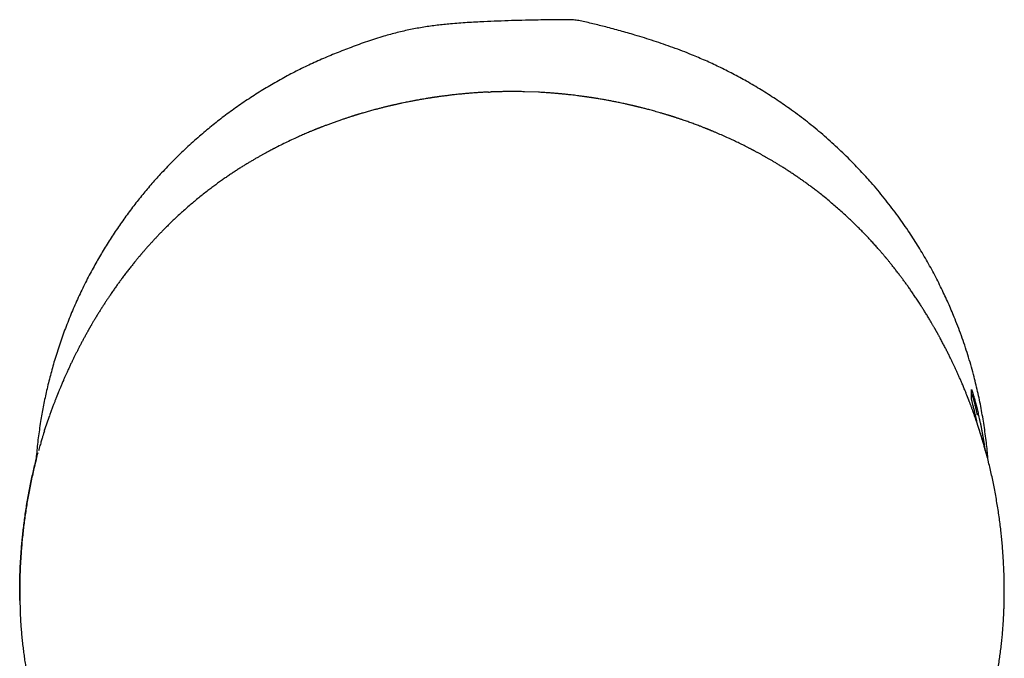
# Model space of a CAD drawing. Header units: millimetres. Extents: x 8 to 572, y 12 to 522.
# Tile 9 of 42: x 279 to 328, y 258 to 290. Entities that reach past the tile are written whole.
import ezdxf

# ---------------------------------------------------------------- set-up
doc = ezdxf.new("R2010")
doc.units = ezdxf.units.MM

msp = doc.modelspace()

# ---------------------------------------------------------------- linework, layer by layer
at = {"color": 7, "linetype": 'Continuous', "lineweight": 30}
for p, q in [((304.224, 286.194), (304.203, 286.195)), ((304.93, 286.165), (304.203, 286.186)), ((326.781, 271.166), (326.782, 271.169)), ((326.781, 270.716), (326.781, 271.166)), ((278.746, 260.523), (278.758, 260.062)), ((328.414, 259.91), (328.415, 259.955)), ((328.428, 260.334), (328.429, 260.371))]:
    msp.add_line(p, q, dxfattribs=at)
for points, knots in [([(327.617, 267.597), (327.617, 267.599), (327.607, 267.732), (327.583, 267.995), (327.542, 268.4), (327.491, 268.817), (327.432, 269.248), (327.364, 269.677), (327.289, 270.106), (327.206, 270.534), (327.115, 270.961), (327.017, 271.386), (326.904, 271.834), (326.777, 272.302), (326.633, 272.792), (326.478, 273.279), (326.313, 273.763), (326.138, 274.244), (325.966, 274.684), (325.801, 275.084), (325.646, 275.445), (325.484, 275.803), (325.311, 276.172), (325.125, 276.55), (324.927, 276.936), (324.721, 277.319), (324.508, 277.699), (324.287, 278.076), (324.06, 278.449), (323.826, 278.818), (323.572, 279.204), (323.296, 279.604), (322.998, 280.019), (322.69, 280.427), (322.374, 280.83), (322.049, 281.226), (321.741, 281.585), (321.453, 281.909), (321.187, 282.198), (320.916, 282.483), (320.616, 282.788), (320.285, 283.113), (319.922, 283.454), (319.552, 283.787), (319.175, 284.114), (318.79, 284.433), (318.397, 284.745), (317.999, 285.049), (317.613, 285.33), (317.243, 285.589), (316.888, 285.828), (316.529, 286.061), (316.166, 286.288), (315.798, 286.509), (315.437, 286.717), (315.082, 286.913), (314.734, 287.099), (314.384, 287.278), (314.036, 287.449), (313.69, 287.612), (313.348, 287.767), (313.003, 287.916), (312.616, 288.077), (312.187, 288.246), (311.714, 288.423), (311.237, 288.591), (310.758, 288.752), (310.276, 288.907), (309.831, 289.042), (309.425, 289.161), (309.057, 289.265), (308.689, 289.365), (308.335, 289.457), (307.997, 289.543), (307.674, 289.622), (307.35, 289.697), (307.09, 289.758), (306.893, 289.796), (306.759, 289.813), (306.624, 289.823), (306.489, 289.828), (306.05, 289.828), (305.309, 289.818), (304.38, 289.801), (303.567, 289.78), (302.871, 289.757), (302.266, 289.731), (301.752, 289.705), (301.329, 289.681), (300.907, 289.652), (300.512, 289.619), (300.146, 289.584), (299.808, 289.546), (299.471, 289.502), (299.135, 289.452), (298.798, 289.395), (298.46, 289.33), (298.122, 289.257), (297.786, 289.176), (297.452, 289.089), (297.09, 288.986), (296.702, 288.867), (296.288, 288.73), (295.877, 288.585), (295.479, 288.438), (295.093, 288.289), (294.72, 288.14), (294.348, 287.988), (293.977, 287.831), (293.609, 287.667), (293.244, 287.497), (292.88, 287.32), (292.518, 287.136), (292.159, 286.946), (291.803, 286.75), (291.45, 286.548), (291.098, 286.339), (290.748, 286.123), (290.401, 285.9), (290.056, 285.67), (289.716, 285.435), (289.379, 285.194), (289.051, 284.95), (288.731, 284.704), (288.42, 284.456), (288.113, 284.203), (287.798, 283.936), (287.477, 283.653), (287.15, 283.354), (286.829, 283.048), (286.513, 282.737), (286.202, 282.419), (285.917, 282.116), (285.655, 281.828), (285.415, 281.557), (285.18, 281.283), (284.949, 281.004), (284.721, 280.722), (284.495, 280.433), (284.271, 280.137), (284.048, 279.833), (283.83, 279.526), (283.617, 279.215), (283.408, 278.9), (283.205, 278.584), (283.007, 278.265), (282.816, 277.945), (282.629, 277.622), (282.44, 277.283), (282.25, 276.93), (282.06, 276.56), (281.876, 276.187), (281.699, 275.811), (281.528, 275.431), (281.362, 275.045), (281.202, 274.653), (281.047, 274.255), (280.9, 273.854), (280.759, 273.45), (280.626, 273.044), (280.503, 272.646), (280.391, 272.257), (280.288, 271.878), (280.191, 271.497), (280.101, 271.121), (280.019, 270.75), (279.944, 270.384), (279.875, 270.018), (279.809, 269.636), (279.747, 269.24), (279.69, 268.828), (279.64, 268.416), (279.597, 268.003), (279.574, 267.727), (279.563, 267.59)], [0, 0, 0, 0, 0.000092, 0.00555, 0.011008, 0.01704, 0.023073, 0.029107, 0.035139, 0.041203, 0.047267, 0.053332, 0.059395, 0.066479, 0.073563, 0.080646, 0.087759, 0.094872, 0.101984, 0.107437, 0.11289, 0.118349, 0.123808, 0.129845, 0.135884, 0.141922, 0.147959, 0.154028, 0.160098, 0.166167, 0.172236, 0.179326, 0.186416, 0.193506, 0.200624, 0.207744, 0.214862, 0.22032, 0.225777, 0.231241, 0.236705, 0.243617, 0.250531, 0.257445, 0.264357, 0.271318, 0.27828, 0.285242, 0.292202, 0.29814, 0.304078, 0.310015, 0.31597, 0.321924, 0.327879, 0.333345, 0.338811, 0.344283, 0.349756, 0.35497, 0.360184, 0.365404, 0.370623, 0.377634, 0.384645, 0.391656, 0.398683, 0.405712, 0.412739, 0.418041, 0.423342, 0.428645, 0.433948, 0.438566, 0.443183, 0.447801, 0.452418, 0.454291, 0.456167, 0.458046, 0.459925, 0.461802, 0.476311, 0.49082, 0.500497, 0.510173, 0.51985, 0.525729, 0.53161, 0.53749, 0.543369, 0.54809, 0.552811, 0.557533, 0.562254, 0.566973, 0.571771, 0.576571, 0.581371, 0.586171, 0.590969, 0.597023, 0.603077, 0.609133, 0.615187, 0.620768, 0.626348, 0.631929, 0.637518, 0.643108, 0.648697, 0.65433, 0.659964, 0.665597, 0.671245, 0.676893, 0.682541, 0.68828, 0.694019, 0.699758, 0.705512, 0.711267, 0.717021, 0.722542, 0.728064, 0.733591, 0.739119, 0.745267, 0.751416, 0.757565, 0.763732, 0.7699, 0.776068, 0.781087, 0.786107, 0.791126, 0.796156, 0.801186, 0.806216, 0.811445, 0.816674, 0.821903, 0.827143, 0.832384, 0.837624, 0.842805, 0.847986, 0.853172, 0.858358, 0.864126, 0.869895, 0.875663, 0.881446, 0.88723, 0.893014, 0.89894, 0.904867, 0.910793, 0.916736, 0.92268, 0.928623, 0.934079, 0.939535, 0.944996, 0.950458, 0.955637, 0.960815, 0.965999, 0.971183, 0.976948, 0.982714, 0.988479, 0.994259, 1, 1, 1, 1]), ([(302.397, 286.175), (302.335, 286.172), (302.201, 286.166), (301.991, 286.154), (301.77, 286.139), (301.551, 286.123), (301.342, 286.106), (301.142, 286.088), (300.969, 286.071), (300.82, 286.056), (300.694, 286.042), (300.574, 286.029), (300.458, 286.015), (300.347, 286.002), (300.242, 285.988), (300.142, 285.976), (300.048, 285.963), (299.962, 285.951), (299.886, 285.941), (299.821, 285.931), (299.772, 285.924), (299.736, 285.919), (299.714, 285.916), (299.694, 285.913), (299.673, 285.91), (299.646, 285.906), (299.61, 285.9), (299.565, 285.894), (299.511, 285.885), (299.452, 285.876), (299.391, 285.866), (299.306, 285.853), (299.201, 285.836), (299.077, 285.815), (298.961, 285.794), (298.86, 285.776), (298.771, 285.76), (298.691, 285.746), (298.611, 285.73), (298.528, 285.714), (298.429, 285.695), (298.316, 285.673), (298.186, 285.646), (298.071, 285.622), (297.973, 285.602), (297.896, 285.585), (297.823, 285.569), (297.755, 285.554), (297.698, 285.541), (297.651, 285.531), (297.613, 285.522), (297.583, 285.515), (297.563, 285.51), (297.552, 285.508), (297.544, 285.506), (297.535, 285.504), (297.519, 285.5), (297.494, 285.494), (297.46, 285.486), (297.418, 285.476), (297.367, 285.464), (297.309, 285.45), (297.242, 285.434), (297.167, 285.416), (297.087, 285.396), (297.003, 285.375), (296.92, 285.354), (296.837, 285.332), (296.754, 285.311), (296.624, 285.276), (296.447, 285.228), (296.263, 285.176), (296.12, 285.135), (296.02, 285.106), (295.941, 285.082), (295.884, 285.065), (295.846, 285.054), (295.809, 285.043), (295.776, 285.032), (295.749, 285.024), (295.729, 285.018), (295.718, 285.014), (295.709, 285.012), (295.699, 285.009), (295.687, 285.005), (295.672, 285), (295.651, 284.994), (295.623, 284.985), (295.587, 284.974), (295.546, 284.961), (295.493, 284.944), (295.429, 284.924), (295.355, 284.9), (295.28, 284.875), (295.206, 284.851), (295.133, 284.827), (295.06, 284.802), (294.949, 284.765), (294.8, 284.713), (294.643, 284.658), (294.52, 284.613), (294.428, 284.58), (294.338, 284.547), (294.251, 284.514), (294.168, 284.483), (294.092, 284.454), (294.024, 284.428), (293.964, 284.404), (293.914, 284.385), (293.875, 284.37), (293.844, 284.357), (293.818, 284.347), (293.798, 284.339), (293.781, 284.332), (293.764, 284.326), (293.744, 284.318), (293.719, 284.308), (293.69, 284.296), (293.655, 284.282), (293.61, 284.264), (293.557, 284.242), (293.499, 284.218), (293.437, 284.192), (293.313, 284.141), (293.139, 284.066), (292.915, 283.969), (292.668, 283.858), (292.387, 283.728), (292.072, 283.576), (291.844, 283.463), (291.705, 283.392), (291.656, 283.367), (291.615, 283.345), (291.583, 283.329), (291.559, 283.316), (291.541, 283.307), (291.523, 283.298), (291.502, 283.287), (291.475, 283.273), (291.442, 283.255), (291.407, 283.237), (291.37, 283.217), (291.333, 283.198), (291.268, 283.163), (291.174, 283.112), (291.05, 283.044), (290.921, 282.972), (290.787, 282.897), (290.646, 282.816), (290.499, 282.73), (290.349, 282.641), (290.197, 282.549), (290.044, 282.455), (289.885, 282.356), (289.721, 282.251), (289.552, 282.141), (289.378, 282.025), (289.199, 281.903), (289.015, 281.776), (288.826, 281.642), (288.633, 281.502), (288.436, 281.355), (288.226, 281.196), (288.008, 281.025), (287.783, 280.845), (287.563, 280.664), (287.344, 280.479), (287.125, 280.289), (286.908, 280.094), (286.696, 279.9), (286.49, 279.706), (286.291, 279.514), (286.118, 279.343), (285.971, 279.193), (285.846, 279.066), (285.725, 278.939), (285.605, 278.813), (285.489, 278.687), (285.375, 278.563), (285.278, 278.455), (285.198, 278.366), (285.137, 278.296), (285.081, 278.233), (285.03, 278.175), (284.985, 278.123), (284.946, 278.077), (284.912, 278.038), (284.884, 278.005), (284.861, 277.977), (284.842, 277.955), (284.829, 277.94), (284.821, 277.931), (284.818, 277.926), (284.814, 277.922), (284.81, 277.917), (284.803, 277.909), (284.793, 277.897), (284.773, 277.873), (284.743, 277.837), (284.7, 277.785), (284.65, 277.725), (284.595, 277.658), (284.515, 277.56), (284.41, 277.43), (284.282, 277.267), (284.151, 277.099), (284.018, 276.924), (283.893, 276.757), (283.774, 276.596), (283.662, 276.44), (283.546, 276.276), (283.426, 276.105), (283.316, 275.944), (283.215, 275.795), (283.124, 275.658), (283.032, 275.517), (282.939, 275.373), (282.844, 275.224), (282.748, 275.071), (282.666, 274.937), (282.598, 274.827), (282.547, 274.742), (282.501, 274.665), (282.459, 274.594), (282.422, 274.53), (282.388, 274.474), (282.36, 274.424), (282.335, 274.381), (282.315, 274.347), (282.3, 274.321), (282.289, 274.302), (282.28, 274.287), (282.272, 274.272), (282.261, 274.254), (282.247, 274.229), (282.23, 274.199), (282.21, 274.164), (282.186, 274.122), (282.16, 274.075), (282.113, 273.991), (282.047, 273.872), (281.965, 273.722), (281.885, 273.572), (281.806, 273.423), (281.728, 273.274), (281.654, 273.129), (281.583, 272.988), (281.513, 272.847), (281.442, 272.702), (281.368, 272.55), (281.291, 272.389), (281.212, 272.219), (281.138, 272.058), (281.07, 271.906), (281.007, 271.765), (280.953, 271.641), (280.906, 271.533), (280.868, 271.445), (280.832, 271.359), (280.799, 271.279), (280.769, 271.208), (280.743, 271.144), (280.719, 271.086), (280.698, 271.034), (280.679, 270.988), (280.663, 270.948), (280.65, 270.917), (280.641, 270.894), (280.635, 270.878), (280.628, 270.861), (280.62, 270.842), (280.611, 270.819), (280.601, 270.793), (280.587, 270.758), (280.569, 270.712), (280.546, 270.654), (280.521, 270.588), (280.493, 270.516), (280.465, 270.441), (280.434, 270.361), (280.402, 270.274), (280.368, 270.182), (280.334, 270.089), (280.3, 269.996), (280.273, 269.92), (280.258, 269.876), (280.253, 269.862)], [0, 0, 0, 0, 0.006065, 0.013088, 0.020528, 0.027669, 0.03451, 0.041053, 0.047296, 0.051572, 0.055696, 0.059666, 0.063483, 0.067148, 0.070643, 0.073869, 0.077085, 0.079954, 0.082475, 0.084649, 0.086475, 0.087395, 0.088182, 0.088776, 0.08937, 0.090303, 0.091581, 0.093102, 0.09493, 0.097046, 0.099191, 0.101287, 0.105784, 0.110031, 0.114029, 0.117776, 0.120594, 0.123268, 0.126027, 0.128948, 0.132031, 0.136312, 0.140872, 0.14571, 0.148459, 0.151246, 0.153853, 0.15625, 0.158439, 0.159911, 0.16127, 0.16251, 0.163081, 0.163473, 0.163689, 0.163863, 0.164479, 0.165393, 0.166606, 0.168117, 0.169927, 0.172035, 0.174441, 0.177146, 0.180122, 0.183139, 0.186147, 0.189148, 0.19214, 0.195124, 0.203287, 0.211386, 0.215213, 0.218936, 0.222329, 0.22381, 0.225214, 0.226543, 0.227796, 0.228922, 0.229518, 0.229924, 0.230183, 0.230518, 0.230963, 0.231519, 0.232186, 0.233283, 0.234589, 0.236104, 0.237828, 0.24038, 0.243165, 0.245925, 0.248653, 0.251347, 0.254008, 0.256635, 0.26369, 0.270493, 0.273962, 0.277362, 0.280692, 0.283953, 0.287109, 0.289933, 0.292461, 0.294693, 0.29663, 0.297966, 0.299114, 0.300071, 0.30084, 0.301423, 0.301968, 0.302732, 0.303654, 0.304717, 0.305921, 0.307658, 0.309623, 0.311817, 0.314168, 0.316515, 0.325629, 0.333621, 0.341478, 0.353212, 0.365029, 0.376957, 0.379083, 0.380933, 0.382501, 0.383788, 0.3846, 0.385239, 0.385826, 0.386558, 0.387621, 0.388892, 0.390253, 0.391629, 0.393019, 0.394424, 0.398953, 0.403629, 0.408451, 0.413468, 0.418744, 0.424282, 0.430085, 0.435638, 0.441415, 0.447419, 0.45365, 0.460108, 0.466795, 0.473711, 0.480856, 0.488232, 0.495838, 0.503674, 0.511674, 0.520998, 0.530181, 0.539225, 0.54813, 0.557594, 0.566902, 0.576055, 0.585058, 0.593912, 0.60262, 0.608405, 0.614125, 0.619784, 0.625381, 0.630918, 0.636395, 0.64178, 0.645047, 0.648059, 0.650815, 0.653316, 0.655561, 0.657552, 0.659195, 0.660611, 0.6618, 0.662762, 0.663497, 0.663728, 0.663923, 0.664081, 0.664245, 0.664594, 0.665148, 0.665802, 0.667729, 0.669847, 0.672618, 0.675593, 0.678625, 0.685511, 0.692659, 0.700074, 0.707758, 0.715719, 0.72223, 0.729001, 0.736036, 0.743333, 0.750894, 0.756456, 0.762154, 0.767987, 0.773956, 0.780061, 0.786302, 0.792642, 0.796319, 0.799722, 0.80285, 0.805704, 0.808283, 0.810549, 0.812549, 0.814284, 0.815753, 0.816704, 0.817496, 0.818088, 0.818587, 0.819344, 0.820378, 0.821607, 0.823082, 0.824804, 0.826772, 0.828921, 0.835241, 0.841404, 0.847407, 0.853662, 0.859734, 0.865623, 0.871328, 0.876905, 0.882732, 0.888881, 0.895353, 0.902147, 0.909265, 0.91469, 0.920291, 0.926067, 0.929552, 0.933099, 0.936559, 0.939752, 0.942507, 0.945026, 0.947309, 0.949356, 0.951166, 0.952739, 0.954068, 0.954845, 0.955394, 0.956019, 0.95678, 0.957679, 0.958714, 0.959887, 0.96188, 0.964176, 0.966775, 0.96966, 0.97271, 0.975904, 0.979865, 0.984047, 0.988459, 0.993111, 0.997758, 1, 1, 1, 1]), ([(302.397, 286.174), (302.433, 286.177), (302.478, 286.18), (302.524, 286.181), (302.535, 286.181)], [0, 0, 0, 0, 0.769491, 1, 1, 1, 1]), ([(303.666, 286.2), (303.616, 286.2), (303.518, 286.2), (303.377, 286.2), (303.248, 286.198), (303.129, 286.197), (303.021, 286.195), (302.924, 286.193), (302.841, 286.191), (302.77, 286.189), (302.712, 286.187), (302.662, 286.186), (302.621, 286.185), (302.588, 286.184), (302.562, 286.183), (302.547, 286.182), (302.538, 286.182), (302.536, 286.182), (302.535, 286.182)], [0, 0, 0, 0, 0.133679, 0.257676, 0.372016, 0.476724, 0.571822, 0.65733, 0.733268, 0.791877, 0.843188, 0.887215, 0.923981, 0.953516, 0.975879, 0.991202, 0.996347, 1, 1, 1, 1]), ([(304.203, 286.195), (304.117, 286.197), (303.938, 286.2), (303.759, 286.2), (303.666, 286.2)], [0, 0, 0, 0, 0.48053, 1, 1, 1, 1]), ([(327.102, 269.359), (327.093, 269.385), (327.067, 269.465), (327.022, 269.597), (326.967, 269.755), (326.912, 269.913), (326.866, 270.042), (326.83, 270.141), (326.805, 270.207), (326.781, 270.274), (326.756, 270.341), (326.732, 270.404), (326.71, 270.463), (326.689, 270.518), (326.67, 270.568), (326.653, 270.611), (326.639, 270.648), (326.627, 270.679), (326.617, 270.703), (326.61, 270.72), (326.604, 270.737), (326.596, 270.756), (326.586, 270.782), (326.574, 270.814), (326.56, 270.85), (326.541, 270.896), (326.517, 270.956), (326.487, 271.03), (326.454, 271.112), (326.417, 271.202), (326.377, 271.298), (326.335, 271.398), (326.282, 271.522), (326.219, 271.668), (326.147, 271.833), (326.076, 271.991), (326.007, 272.144), (325.94, 272.289), (325.875, 272.427), (325.813, 272.557), (325.753, 272.682), (325.685, 272.821), (325.608, 272.977), (325.518, 273.154), (325.423, 273.338), (325.324, 273.528), (325.246, 273.672), (325.194, 273.77), (325.167, 273.819), (325.14, 273.868), (325.113, 273.916), (325.088, 273.963), (325.064, 274.006), (325.043, 274.043), (325.026, 274.074), (325.012, 274.099), (325, 274.12), (324.991, 274.136), (324.984, 274.149), (324.976, 274.163), (324.965, 274.182), (324.95, 274.209), (324.93, 274.243), (324.908, 274.283), (324.881, 274.329), (324.851, 274.381), (324.817, 274.439), (324.78, 274.503), (324.738, 274.574), (324.693, 274.65), (324.644, 274.733), (324.591, 274.82), (324.536, 274.911), (324.466, 275.025), (324.381, 275.162), (324.282, 275.319), (324.172, 275.49), (324.053, 275.671), (323.925, 275.863), (323.8, 276.047), (323.679, 276.222), (323.562, 276.388), (323.449, 276.545), (323.34, 276.694), (323.233, 276.838), (323.121, 276.988), (323.002, 277.142), (322.878, 277.301), (322.779, 277.426), (322.707, 277.516), (322.66, 277.574), (322.615, 277.63), (322.573, 277.68), (322.536, 277.725), (322.509, 277.758), (322.491, 277.779), (322.483, 277.789), (322.477, 277.797), (322.471, 277.803), (322.464, 277.812), (322.456, 277.821), (322.444, 277.836), (322.426, 277.857), (322.402, 277.886), (322.373, 277.921), (322.339, 277.961), (322.299, 278.008), (322.255, 278.06), (322.205, 278.117), (322.15, 278.182), (322.087, 278.253), (322.019, 278.331), (321.946, 278.413), (321.87, 278.497), (321.793, 278.582), (321.679, 278.707), (321.525, 278.871), (321.337, 279.068), (321.15, 279.259), (320.964, 279.444), (320.773, 279.63), (320.571, 279.823), (320.357, 280.02), (320.131, 280.224), (319.898, 280.427), (319.658, 280.631), (319.411, 280.835), (319.185, 281.016), (318.983, 281.174), (318.807, 281.308), (318.633, 281.438), (318.463, 281.563), (318.296, 281.683), (318.132, 281.798), (317.964, 281.914), (317.792, 282.031), (317.616, 282.147), (317.446, 282.258), (317.281, 282.362), (317.123, 282.461), (316.972, 282.553), (316.831, 282.639), (316.698, 282.718), (316.571, 282.792), (316.449, 282.862), (316.348, 282.92), (316.266, 282.965), (316.203, 283.001), (316.14, 283.036), (316.078, 283.069), (316.018, 283.102), (315.958, 283.135), (315.9, 283.166), (315.853, 283.191), (315.817, 283.21), (315.795, 283.222), (315.775, 283.233), (315.755, 283.244), (315.73, 283.257), (315.697, 283.274), (315.655, 283.296), (315.604, 283.322), (315.547, 283.352), (315.426, 283.414), (315.244, 283.506), (314.999, 283.626), (314.755, 283.742), (314.498, 283.861), (314.227, 283.982), (314.016, 284.074), (313.877, 284.133), (313.813, 284.159), (313.753, 284.185), (313.699, 284.207), (313.649, 284.228), (313.606, 284.245), (313.571, 284.259), (313.547, 284.269), (313.532, 284.276), (313.52, 284.28), (313.51, 284.284), (313.498, 284.289), (313.48, 284.296), (313.454, 284.307), (313.42, 284.321), (313.378, 284.337), (313.328, 284.357), (313.27, 284.38), (313.205, 284.405), (313.132, 284.433), (313.012, 284.48), (312.843, 284.543), (312.623, 284.623), (312.396, 284.705), (312.22, 284.765), (312.1, 284.806), (312.038, 284.826), (311.976, 284.847), (311.915, 284.867), (311.855, 284.887), (311.802, 284.904), (311.755, 284.919), (311.716, 284.932), (311.684, 284.942), (311.658, 284.95), (311.637, 284.957), (311.622, 284.961), (311.609, 284.966), (311.595, 284.97), (311.575, 284.976), (311.55, 284.984), (311.521, 284.993), (311.48, 285.006), (311.426, 285.023), (311.358, 285.043), (311.289, 285.064), (311.217, 285.085), (311.144, 285.107), (311.007, 285.147), (310.805, 285.205), (310.596, 285.262), (310.444, 285.303), (310.349, 285.328), (310.253, 285.353), (310.167, 285.375), (310.093, 285.393), (310.031, 285.409), (309.977, 285.422), (309.929, 285.434), (309.888, 285.444), (309.853, 285.452), (309.825, 285.459), (309.806, 285.463), (309.794, 285.466), (309.788, 285.468), (309.781, 285.469), (309.771, 285.472), (309.755, 285.475), (309.727, 285.482), (309.688, 285.491), (309.636, 285.503), (309.579, 285.517), (309.517, 285.531), (309.449, 285.546), (309.378, 285.562), (309.287, 285.582), (309.179, 285.605), (309.057, 285.631), (308.94, 285.655), (308.829, 285.678), (308.724, 285.698), (308.624, 285.718), (308.524, 285.737), (308.419, 285.757), (308.312, 285.776), (308.202, 285.796), (308.091, 285.815), (307.996, 285.831), (307.918, 285.844), (307.861, 285.853), (307.805, 285.862), (307.754, 285.87), (307.71, 285.877), (307.671, 285.883), (307.639, 285.888), (307.614, 285.892), (307.594, 285.895), (307.576, 285.898), (307.551, 285.902), (307.517, 285.907), (307.471, 285.914), (307.418, 285.922), (307.359, 285.93), (307.294, 285.939), (307.222, 285.95), (307.142, 285.96), (307.056, 285.972), (306.946, 285.986), (306.814, 286.003), (306.658, 286.022), (306.494, 286.04), (306.322, 286.059), (306.144, 286.077), (305.958, 286.094), (305.767, 286.111), (305.567, 286.127), (305.359, 286.142), (305.146, 286.156), (305.001, 286.164), (304.93, 286.167)], [0, 0, 0, 0, 0.003133, 0.00971, 0.015712, 0.021916, 0.028322, 0.030893, 0.033496, 0.03613, 0.038774, 0.041245, 0.0435, 0.045714, 0.047671, 0.049372, 0.050817, 0.052005, 0.052937, 0.053613, 0.05407, 0.054811, 0.055889, 0.057126, 0.058498, 0.060004, 0.062569, 0.065448, 0.068642, 0.072149, 0.075969, 0.079931, 0.083818, 0.090553, 0.097047, 0.103299, 0.10931, 0.115081, 0.120515, 0.125718, 0.13069, 0.135439, 0.142289, 0.149412, 0.156806, 0.164472, 0.172408, 0.174368, 0.176344, 0.178335, 0.180343, 0.182303, 0.184054, 0.185588, 0.186804, 0.187837, 0.188687, 0.189355, 0.189841, 0.190222, 0.191061, 0.192167, 0.193516, 0.195106, 0.196939, 0.199014, 0.201331, 0.20389, 0.20669, 0.209733, 0.213017, 0.216542, 0.220205, 0.223826, 0.230346, 0.236714, 0.24293, 0.251161, 0.25911, 0.266778, 0.274166, 0.281275, 0.287985, 0.294432, 0.300682, 0.306763, 0.313891, 0.320777, 0.327424, 0.32997, 0.332481, 0.334915, 0.337108, 0.33904, 0.340712, 0.341375, 0.341778, 0.342012, 0.342298, 0.342644, 0.343051, 0.343517, 0.344529, 0.345744, 0.347161, 0.348905, 0.35088, 0.353089, 0.35553, 0.358204, 0.361294, 0.364646, 0.368235, 0.371884, 0.37556, 0.379263, 0.388101, 0.397097, 0.405265, 0.413565, 0.422, 0.430572, 0.439986, 0.449566, 0.459314, 0.469233, 0.479326, 0.489594, 0.49661, 0.503631, 0.510479, 0.517146, 0.523633, 0.52994, 0.536068, 0.542989, 0.549667, 0.556103, 0.562296, 0.568248, 0.573961, 0.579129, 0.584086, 0.588834, 0.593374, 0.597725, 0.600136, 0.60251, 0.604845, 0.607144, 0.609405, 0.611629, 0.613816, 0.615914, 0.61694, 0.617782, 0.618444, 0.619163, 0.620098, 0.62125, 0.622885, 0.62482, 0.627036, 0.629308, 0.638489, 0.647604, 0.656653, 0.665729, 0.676091, 0.686665, 0.689068, 0.691462, 0.693687, 0.695705, 0.697516, 0.69912, 0.700516, 0.701301, 0.701858, 0.702185, 0.702535, 0.702981, 0.703521, 0.704561, 0.705836, 0.707345, 0.709222, 0.711368, 0.713783, 0.716467, 0.71937, 0.727096, 0.735133, 0.743479, 0.752134, 0.754359, 0.756603, 0.758867, 0.76115, 0.763352, 0.765313, 0.767031, 0.768394, 0.769554, 0.77051, 0.771263, 0.771812, 0.772181, 0.772655, 0.773388, 0.774352, 0.775394, 0.776492, 0.77881, 0.781343, 0.783787, 0.786399, 0.789068, 0.791738, 0.801284, 0.810845, 0.814256, 0.817668, 0.821083, 0.82446, 0.826887, 0.829075, 0.831022, 0.832729, 0.834195, 0.835422, 0.836409, 0.837155, 0.837451, 0.83768, 0.837861, 0.838199, 0.838751, 0.839501, 0.841148, 0.842974, 0.844979, 0.847162, 0.849524, 0.85206, 0.854612, 0.859107, 0.863362, 0.867378, 0.871268, 0.874905, 0.878288, 0.881631, 0.885224, 0.88907, 0.892662, 0.89645, 0.900432, 0.902377, 0.904365, 0.906306, 0.908026, 0.90952, 0.910858, 0.911942, 0.912772, 0.913384, 0.913965, 0.914594, 0.915827, 0.917358, 0.91919, 0.921078, 0.923206, 0.925573, 0.928178, 0.931023, 0.934056, 0.938896, 0.943983, 0.949317, 0.954899, 0.960729, 0.966695, 0.972899, 0.979341, 0.986022, 0.993084, 1, 1, 1, 1]), ([(327.079, 269.876), (327.077, 269.887), (327.066, 269.937), (327.048, 270.02), (327.025, 270.125), (327.002, 270.225), (326.98, 270.319), (326.96, 270.406), (326.94, 270.486), (326.921, 270.559), (326.903, 270.628), (326.886, 270.691), (326.87, 270.748), (326.855, 270.796), (326.845, 270.826), (326.839, 270.844), (326.836, 270.854), (326.832, 270.863), (326.828, 270.872), (326.824, 270.882), (326.819, 270.891), (326.813, 270.901), (326.807, 270.911), (326.799, 270.922), (326.792, 270.93), (326.786, 270.936), (326.782, 270.94), (326.781, 270.941)], [0, 0, 0, 0, 0.019148, 0.082193, 0.14631, 0.211502, 0.27777, 0.343871, 0.409933, 0.475468, 0.540488, 0.613762, 0.686404, 0.758437, 0.829888, 0.853582, 0.877215, 0.899624, 0.919808, 0.937785, 0.953585, 0.96725, 0.97885, 0.988504, 0.994595, 0.997466, 1, 1, 1, 1]), ([(326.782, 271.169), (326.783, 271.168), (326.785, 271.165), (326.792, 271.15), (326.801, 271.126), (326.812, 271.092), (326.827, 271.048), (326.843, 270.995), (326.862, 270.932), (326.883, 270.862), (326.906, 270.784), (326.93, 270.698), (326.956, 270.602), (326.984, 270.497), (327.013, 270.384), (327.044, 270.261), (327.076, 270.131), (327.108, 269.994), (327.142, 269.85), (327.175, 269.699), (327.209, 269.539), (327.244, 269.371), (327.278, 269.195), (327.313, 269.012), (327.347, 268.824), (327.38, 268.63), (327.41, 268.444), (327.428, 268.319), (327.437, 268.263)], [0, 0, 0, 0, 0.037646, 0.075561, 0.113476, 0.152236, 0.190995, 0.230042, 0.26909, 0.306734, 0.344378, 0.382276, 0.420175, 0.458864, 0.497552, 0.536508, 0.575464, 0.61397, 0.652476, 0.691239, 0.730002, 0.769573, 0.809144, 0.848993, 0.888843, 0.928131, 0.967418, 1, 1, 1, 1]), ([(327.08, 269.424), (327.078, 269.434), (327.065, 269.497), (327.041, 269.604), (327.009, 269.742), (326.979, 269.871), (326.951, 269.991), (326.924, 270.103), (326.899, 270.207), (326.876, 270.302), (326.854, 270.389), (326.836, 270.467), (326.821, 270.526), (326.811, 270.571), (326.803, 270.605), (326.796, 270.634), (326.79, 270.659), (326.786, 270.68), (326.783, 270.697), (326.781, 270.709), (326.781, 270.714), (326.781, 270.716)], [0, 0, 0, 0, 0.013145, 0.078408, 0.14367, 0.207122, 0.270574, 0.334483, 0.398392, 0.463768, 0.529143, 0.595038, 0.660933, 0.702957, 0.74498, 0.787145, 0.829309, 0.871908, 0.914506, 0.957253, 1, 1, 1, 1]), ([(279.988, 269.075), (279.992, 269.086), (280.07, 269.351), (280.167, 269.611), (280.259, 269.86)], [0, 0, 0, 0, 0.041389, 1, 1, 1, 1]), ([(327.553, 267.847), (327.435, 268.284), (327.299, 268.793), (327.123, 269.288), (327.098, 269.357)], [0, 0, 0, 0, 0.860331, 1, 1, 1, 1]), ([(279.988, 269.077), (279.988, 269.076), (279.987, 269.073), (279.984, 269.064), (279.98, 269.05), (279.973, 269.027), (279.963, 268.996), (279.95, 268.956), (279.936, 268.909), (279.919, 268.853), (279.898, 268.786), (279.874, 268.707), (279.846, 268.614), (279.816, 268.51), (279.783, 268.397), (279.747, 268.272), (279.717, 268.166), (279.7, 268.101), (279.694, 268.081)], [0, 0, 0, 0, 0.003948, 0.012947, 0.026099, 0.050359, 0.082438, 0.122396, 0.170265, 0.226064, 0.289804, 0.372384, 0.465355, 0.568724, 0.682495, 0.806674, 0.941262, 1, 1, 1, 1]), ([(327.55, 267.848), (327.538, 267.894), (327.514, 267.983), (327.479, 268.113), (327.445, 268.235), (327.412, 268.35), (327.382, 268.456), (327.353, 268.554), (327.327, 268.644), (327.302, 268.727), (327.278, 268.805), (327.256, 268.878), (327.235, 268.945), (327.217, 269.004), (327.202, 269.052), (327.189, 269.092), (327.18, 269.122), (327.174, 269.142), (327.17, 269.153), (327.169, 269.157), (327.169, 269.158)], [0, 0, 0, 0, 0.104197, 0.202602, 0.295234, 0.382106, 0.463233, 0.537331, 0.605911, 0.668983, 0.726555, 0.785316, 0.837001, 0.881624, 0.919202, 0.949757, 0.973327, 0.989988, 0.995793, 1, 1, 1, 1]), ([(278.746, 260.517), (278.744, 260.626), (278.741, 260.845), (278.742, 261.177), (278.747, 261.512), (278.756, 261.849), (278.769, 262.189), (278.786, 262.525), (278.807, 262.856), (278.832, 263.182), (278.861, 263.511), (278.894, 263.84), (278.932, 264.178), (278.975, 264.524), (279.024, 264.878), (279.078, 265.233), (279.137, 265.589), (279.201, 265.946), (279.268, 266.297), (279.34, 266.642), (279.415, 266.979), (279.494, 267.318), (279.578, 267.656), (279.638, 267.881), (279.668, 267.993)], [0, 0, 0, 0, 0.046577, 0.093119, 0.139633, 0.186124, 0.232599, 0.279064, 0.322871, 0.366681, 0.410499, 0.454332, 0.498184, 0.544722, 0.591297, 0.637917, 0.684589, 0.731322, 0.778126, 0.822327, 0.866606, 0.910972, 0.955434, 1, 1, 1, 1]), ([(279.574, 267.635), (279.544, 267.516), (279.484, 267.277), (279.401, 266.919), (279.322, 266.56), (279.25, 266.202), (279.183, 265.852), (279.123, 265.509), (279.068, 265.173), (279.018, 264.839), (278.973, 264.505), (278.93, 264.166), (278.892, 263.822), (278.857, 263.473), (278.827, 263.125), (278.802, 262.78), (278.781, 262.437), (278.765, 262.102), (278.753, 261.776), (278.746, 261.459), (278.742, 261.144), (278.741, 260.832), (278.744, 260.626), (278.746, 260.523)], [0, 0, 0, 0, 0.0494971, 0.0988824, 0.1481672, 0.1973624, 0.2464777, 0.2927216, 0.3389097, 0.3850489, 0.4311458, 0.4772065, 0.526026, 0.574819, 0.6235922, 0.6723524, 0.7211065, 0.7698633, 0.8158448, 0.861844, 0.9078662, 0.9539165, 1, 1, 1, 1]), ([(327.639, 267.512), (327.639, 267.512), (327.612, 267.624), (327.582, 267.735), (327.553, 267.847)], [0, 0, 0, 0, 0.00007, 1, 1, 1, 1]), ([(328.429, 260.371), (328.431, 260.481), (328.435, 260.702), (328.436, 261.037), (328.434, 261.374), (328.427, 261.713), (328.415, 262.055), (328.4, 262.392), (328.38, 262.724), (328.357, 263.051), (328.33, 263.38), (328.299, 263.71), (328.263, 264.049), (328.221, 264.394), (328.174, 264.748), (328.123, 265.103), (328.066, 265.458), (328.004, 265.813), (327.939, 266.163), (327.87, 266.505), (327.798, 266.841), (327.722, 267.174), (327.668, 267.394), (327.641, 267.502)], [0, 0, 0, 0, 0.049287, 0.098482, 0.147592, 0.196626, 0.245592, 0.294498, 0.340566, 0.386598, 0.432601, 0.47858, 0.524542, 0.573278, 0.622008, 0.670739, 0.71948, 0.768239, 0.817022, 0.863048, 0.909111, 0.955219, 1, 1, 1, 1]), ([(278.758, 260.062), (278.762, 259.957), (278.77, 259.748), (278.788, 259.43), (278.811, 259.11), (278.839, 258.788), (278.871, 258.464), (278.907, 258.144), (278.948, 257.829), (278.992, 257.519), (279.04, 257.207), (279.093, 256.894), (279.152, 256.574), (279.217, 256.246), (279.288, 255.911), (279.365, 255.576), (279.447, 255.24), (279.534, 254.904), (279.626, 254.575), (279.694, 254.337), (279.733, 254.211), (279.739, 254.191)], [0, 0, 0, 0, 0.0561087, 0.112159, 0.1681615, 0.2241268, 0.2800656, 0.3359893, 0.3887142, 0.4414445, 0.4941863, 0.5469457, 0.5997285, 0.6557421, 0.7117955, 0.767898, 0.8240603, 0.8802936, 0.9366094, 0.9897934, 1, 1, 1, 1]), ([(327.278, 253.675), (327.296, 253.729), (327.35, 253.894), (327.436, 254.171), (327.534, 254.504), (327.625, 254.832), (327.71, 255.153), (327.788, 255.468), (327.862, 255.783), (327.931, 256.098), (327.996, 256.418), (328.059, 256.745), (328.117, 257.077), (328.17, 257.408), (328.218, 257.738), (328.261, 258.066), (328.299, 258.387), (328.331, 258.7), (328.358, 259.005), (328.381, 259.309), (328.4, 259.611), (328.409, 259.81), (328.414, 259.91)], [0, 0, 0, 0, 0.026019, 0.07881, 0.131558, 0.184274, 0.233956, 0.283626, 0.333292, 0.382963, 0.432644, 0.485355, 0.538091, 0.590858, 0.643665, 0.696518, 0.74943, 0.799381, 0.849405, 0.899509, 0.949704, 1, 1, 1, 1]), ([(328.414, 259.903), (328.417, 259.98), (328.423, 260.134), (328.427, 260.288), (328.429, 260.365)], [0, 0, 0, 0, 0.500153, 1, 1, 1, 1])]:
    msp.add_open_spline(points, degree=3, knots=knots, dxfattribs=at)

doc.saveas('drawing.dxf')
